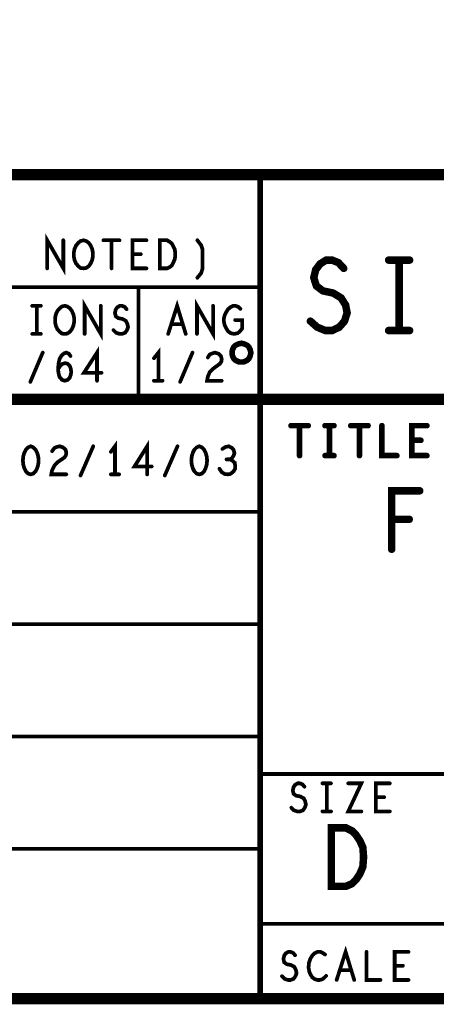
# Model space of a CAD drawing. Extents: x 28 to 61, y 24.9 to 46.
# Tile 30 of 51: x 56.2 to 57.3, y 24.9 to 27.6. Entities that reach past the tile are written whole.
import ezdxf

# ---------------------------------------------------------------- set-up
doc = ezdxf.new("R2010")
doc.units = 0
doc.layers.add('1', color=2, linetype='CONTINUOUS')

msp = doc.modelspace()

# ---------------------------------------------------------------- linework, layer by layer
at = {"layer": '1'}
for points, const_width in [([(27.97, 24.965), (60.97, 24.965), (60.97, 45.965), (27.97, 45.965), (27.97, 24.965)], 0.03), ([(60.97, 27.165), (54.77, 27.165), (54.77, 24.965)], 0.03), ([(56.87, 27.165), (56.87, 24.965)], 0.015), ([(56.301, 26.915), (56.301, 26.99), (56.344, 26.915), (56.344, 26.99)], 0.01), ([(56.398, 26.915), (56.39, 26.916), (56.384, 26.921), (56.378, 26.928), (56.374, 26.937), (56.372, 26.947), (56.372, 26.957), (56.374, 26.967), (56.378, 26.976), (56.384, 26.983), (56.39, 26.988), (56.398, 26.99), (56.405, 26.988), (56.412, 26.983), (56.417, 26.976), (56.421, 26.967), (56.423, 26.957), (56.423, 26.947), (56.421, 26.937), (56.417, 26.928), (56.412, 26.921), (56.405, 26.916), (56.398, 26.915)], 0.01), ([(56.451, 26.99), (56.494, 26.99)], 0.01), ([(56.473, 26.99), (56.473, 26.915)], 0.01), ([(56.566, 26.915), (56.529, 26.915), (56.529, 26.99), (56.566, 26.99)], 0.01), ([(56.602, 26.915), (56.602, 26.99), (56.621, 26.99), (56.628, 26.986), (56.634, 26.981), (56.638, 26.973), (56.642, 26.965), (56.643, 26.952), (56.642, 26.94), (56.638, 26.931), (56.634, 26.923), (56.628, 26.918), (56.621, 26.915), (56.602, 26.915)], 0.01), ([(56.702, 26.89), (56.712, 26.902), (56.716, 26.915), (56.716, 26.965), (56.712, 26.977), (56.702, 26.99)], 0.01), ([(56.551, 26.953), (56.529, 26.953)], 0.01), ([(57.004, 26.774), (57.022, 26.758), (57.044, 26.749), (57.062, 26.749), (57.081, 26.758), (57.095, 26.774), (57.102, 26.796), (57.098, 26.817), (57.086, 26.836), (57.065, 26.849), (57.037, 26.855), (57.02, 26.868), (57.013, 26.89), (57.018, 26.911), (57.03, 26.927), (57.046, 26.937), (57.062, 26.937), (57.079, 26.93), (57.093, 26.915)], 0.02), ([(57.213, 26.937), (57.269, 26.937)], 0.02), ([(57.241, 26.937), (57.241, 26.749)], 0.02), ([(56.87, 26.865), (54.77, 26.865)], 0.01), ([(56.545, 26.565), (56.545, 26.865)], 0.01), ([(56.261, 26.815), (56.284, 26.815)], 0.01), ([(56.273, 26.815), (56.273, 26.74)], 0.01), ([(56.348, 26.74), (56.34, 26.741), (56.334, 26.746), (56.328, 26.753), (56.324, 26.762), (56.322, 26.772), (56.322, 26.782), (56.324, 26.792), (56.328, 26.801), (56.334, 26.808), (56.34, 26.813), (56.348, 26.815), (56.355, 26.813), (56.362, 26.808), (56.367, 26.801), (56.371, 26.792), (56.373, 26.782), (56.373, 26.772), (56.371, 26.762), (56.367, 26.753), (56.362, 26.746), (56.355, 26.741), (56.348, 26.74)], 0.01), ([(56.401, 26.74), (56.401, 26.815), (56.444, 26.74), (56.444, 26.815)], 0.01), ([(56.478, 26.75), (56.485, 26.743), (56.494, 26.74), (56.501, 26.74), (56.509, 26.743), (56.514, 26.75), (56.517, 26.758), (56.515, 26.767), (56.511, 26.775), (56.502, 26.78), (56.491, 26.782), (56.484, 26.787), (56.482, 26.796), (56.484, 26.805), (56.488, 26.811), (56.495, 26.815), (56.501, 26.815), (56.508, 26.812), (56.513, 26.806)], 0.01), ([(56.624, 26.74), (56.648, 26.815), (56.671, 26.74)], 0.01), ([(56.701, 26.74), (56.701, 26.815), (56.744, 26.74), (56.744, 26.815)], 0.01), ([(56.803, 26.777), (56.822, 26.777), (56.822, 26.755), (56.816, 26.747), (56.81, 26.742), (56.8, 26.74), (56.791, 26.742), (56.784, 26.747), (56.779, 26.755), (56.775, 26.763), (56.773, 26.773), (56.773, 26.782), (56.775, 26.79), (56.779, 26.798), (56.784, 26.806), (56.79, 26.811), (56.798, 26.815), (56.804, 26.815), (56.812, 26.812), (56.817, 26.807)], 0.01), ([(56.662, 26.766), (56.633, 26.766)], 0.01), ([(56.261, 26.74), (56.284, 26.74)], 0.01), ([(57.213, 26.749), (57.269, 26.749)], 0.02), ([(56.845, 26.69), (56.844, 26.694), (56.843, 26.698), (56.841, 26.702), (56.839, 26.706), (56.836, 26.709), (56.832, 26.711), (56.828, 26.713), (56.824, 26.714), (56.82, 26.715), (56.815, 26.714), (56.811, 26.713), (56.807, 26.711), (56.803, 26.709), (56.8, 26.706), (56.798, 26.702), (56.796, 26.698), (56.795, 26.694), (56.795, 26.69), (56.795, 26.685), (56.796, 26.681), (56.798, 26.677), (56.8, 26.673), (56.803, 26.67), (56.807, 26.668), (56.811, 26.666), (56.815, 26.665), (56.82, 26.665), (56.824, 26.665), (56.828, 26.666), (56.832, 26.668), (56.836, 26.67), (56.839, 26.673), (56.841, 26.677), (56.843, 26.681), (56.844, 26.685), (56.845, 26.69)], 0.015), ([(56.256, 26.612), (56.289, 26.69)], 0.01), ([(56.33, 26.646), (56.336, 26.655), (56.342, 26.66), (56.349, 26.662), (56.356, 26.66), (56.361, 26.655), (56.364, 26.647), (56.365, 26.638), (56.364, 26.631), (56.361, 26.623), (56.355, 26.617), (56.348, 26.615), (56.341, 26.617), (56.334, 26.625), (56.331, 26.636), (56.33, 26.648), (56.332, 26.665), (56.334, 26.673), (56.339, 26.682), (56.346, 26.688), (56.352, 26.69), (56.359, 26.687), (56.363, 26.681)], 0.01), ([(56.434, 26.615), (56.434, 26.69), (56.399, 26.636), (56.446, 26.636)], 0.01), ([(56.598, 26.615), (56.598, 26.69), (56.586, 26.675)], 0.01), ([(56.656, 26.612), (56.689, 26.69)], 0.01), ([(56.73, 26.677), (56.735, 26.685), (56.742, 26.688), (56.749, 26.69), (56.759, 26.687), (56.765, 26.681), (56.767, 26.673), (56.766, 26.666), (56.762, 26.66), (56.744, 26.647), (56.735, 26.638), (56.73, 26.626), (56.728, 26.615), (56.767, 26.615)], 0.01), ([(56.586, 26.615), (56.609, 26.615)], 0.01), ([(54.77, 26.565), (60.97, 26.565)], 0.03), ([(56.952, 26.495), (56.998, 26.495)], 0.015), ([(56.975, 26.495), (56.975, 26.415)], 0.015), ([(57.043, 26.495), (57.067, 26.495)], 0.015), ([(57.055, 26.495), (57.055, 26.415)], 0.015), ([(57.112, 26.495), (57.158, 26.495)], 0.015), ([(57.135, 26.495), (57.135, 26.415)], 0.015), ([(57.195, 26.495), (57.195, 26.415), (57.235, 26.415)], 0.015), ([(57.315, 26.415), (57.275, 26.415), (57.275, 26.495), (57.315, 26.495)], 0.015), ([(56.482, 26.365), (56.482, 26.44), (56.471, 26.425)], 0.01), ([(56.568, 26.365), (56.568, 26.44), (56.534, 26.386), (56.58, 26.386)], 0.01), ([(57.299, 26.456), (57.275, 26.456)], 0.015), ([(56.257, 26.44), (56.25, 26.437), (56.244, 26.431), (56.24, 26.423), (56.237, 26.413), (56.236, 26.402), (56.237, 26.391), (56.24, 26.381), (56.244, 26.373), (56.25, 26.367), (56.257, 26.365), (56.264, 26.367), (56.27, 26.373), (56.274, 26.381), (56.277, 26.391), (56.278, 26.402), (56.277, 26.413), (56.274, 26.423), (56.27, 26.431), (56.264, 26.437), (56.257, 26.44)], 0.01), ([(56.314, 26.427), (56.32, 26.435), (56.326, 26.438), (56.334, 26.44), (56.343, 26.437), (56.35, 26.431), (56.352, 26.423), (56.351, 26.416), (56.347, 26.41), (56.328, 26.397), (56.32, 26.388), (56.314, 26.376), (56.312, 26.365), (56.352, 26.365)], 0.01), ([(56.39, 26.362), (56.424, 26.44)], 0.01), ([(56.615, 26.362), (56.649, 26.44)], 0.01), ([(56.707, 26.44), (56.7, 26.437), (56.694, 26.431), (56.69, 26.423), (56.687, 26.413), (56.686, 26.402), (56.687, 26.391), (56.69, 26.381), (56.694, 26.373), (56.7, 26.367), (56.707, 26.365), (56.714, 26.367), (56.72, 26.373), (56.724, 26.381), (56.727, 26.391), (56.728, 26.402), (56.727, 26.413), (56.724, 26.423), (56.72, 26.431), (56.714, 26.437), (56.707, 26.44)], 0.01), ([(56.789, 26.405), (56.794, 26.408), (56.799, 26.415), (56.801, 26.422), (56.799, 26.43), (56.794, 26.436), (56.786, 26.44), (56.777, 26.438), (56.769, 26.433)], 0.01), ([(57.043, 26.415), (57.067, 26.415)], 0.015), ([(56.761, 26.38), (56.767, 26.371), (56.775, 26.366), (56.783, 26.365), (56.79, 26.366), (56.798, 26.372), (56.803, 26.38), (56.803, 26.387), (56.802, 26.396), (56.795, 26.402), (56.789, 26.405), (56.78, 26.405)], 0.01), ([(56.471, 26.365), (56.493, 26.365)], 0.01), ([(57.221, 26.165), (57.221, 26.321), (57.296, 26.321)], 0.02), ([(54.77, 26.265), (56.87, 26.265)], 0.01), ([(57.268, 26.245), (57.221, 26.245)], 0.02), ([(56.87, 25.965), (54.77, 25.965)], 0.01), ([(54.77, 25.665), (56.87, 25.665)], 0.01), ([(56.87, 25.565), (60.97, 25.565)], 0.01), ([(56.953, 25.475), (56.96, 25.468), (56.969, 25.465), (56.976, 25.465), (56.984, 25.468), (56.989, 25.475), (56.992, 25.483), (56.99, 25.492), (56.986, 25.5), (56.977, 25.505), (56.966, 25.507), (56.959, 25.512), (56.957, 25.521), (56.959, 25.53), (56.963, 25.536), (56.97, 25.54), (56.976, 25.54), (56.983, 25.537), (56.988, 25.531)], 0.01), ([(57.036, 25.54), (57.059, 25.54)], 0.01), ([(57.048, 25.54), (57.048, 25.465)], 0.01), ([(57.105, 25.54), (57.14, 25.54), (57.105, 25.465), (57.14, 25.465)], 0.01), ([(57.216, 25.465), (57.179, 25.465), (57.179, 25.54), (57.216, 25.54)], 0.01), ([(57.201, 25.503), (57.179, 25.503)], 0.01), ([(57.036, 25.465), (57.059, 25.465)], 0.01), ([(57.06, 25.265), (57.06, 25.421), (57.099, 25.421), (57.115, 25.413), (57.126, 25.402), (57.136, 25.387), (57.144, 25.369), (57.146, 25.343), (57.144, 25.317), (57.136, 25.298), (57.126, 25.283), (57.115, 25.272), (57.099, 25.265), (57.06, 25.265)], 0.02), ([(56.87, 25.365), (54.77, 25.365)], 0.01), ([(60.97, 25.165), (56.87, 25.165)], 0.01), ([(57.074, 25.015), (57.098, 25.09), (57.121, 25.015)], 0.01), ([(56.928, 25.025), (56.935, 25.018), (56.944, 25.015), (56.951, 25.015), (56.959, 25.018), (56.964, 25.025), (56.967, 25.033), (56.965, 25.042), (56.961, 25.05), (56.952, 25.055), (56.941, 25.057), (56.934, 25.062), (56.932, 25.071), (56.934, 25.08), (56.938, 25.086), (56.945, 25.09), (56.951, 25.09), (56.958, 25.087), (56.963, 25.081)], 0.01), ([(57.043, 25.083), (57.037, 25.087), (57.031, 25.09), (57.023, 25.09), (57.015, 25.086), (57.009, 25.08), (57.004, 25.072), (57, 25.06), (56.999, 25.048), (57.001, 25.037), (57.004, 25.03), (57.009, 25.022), (57.016, 25.017), (57.023, 25.015), (57.029, 25.015), (57.036, 25.017), (57.041, 25.021), (57.046, 25.026)], 0.01), ([(57.154, 25.09), (57.154, 25.015), (57.191, 25.015)], 0.01), ([(57.266, 25.015), (57.229, 25.015), (57.229, 25.09), (57.266, 25.09)], 0.01), ([(57.251, 25.053), (57.229, 25.053)], 0.01), ([(57.112, 25.041), (57.083, 25.041)], 0.01)]:
    msp.add_lwpolyline(points, dxfattribs=dict(at, const_width=const_width))
for points, const_width in [([(56.8738, 27.165, 1), (56.8663, 27.165, 1)], 0.0075), ([(56.3465, 26.99, 1), (56.3415, 26.99, 1)], 0.005), ([(56.4535, 26.99, 1), (56.4485, 26.99, 1)], 0.005), ([(56.4755, 26.99, 1), (56.4705, 26.99, 1)], 0.005), ([(56.4965, 26.99, 1), (56.4915, 26.99, 1)], 0.005), ([(56.5685, 26.99, 1), (56.5635, 26.99, 1)], 0.005), ([(56.7045, 26.99, 1), (56.6995, 26.99, 1)], 0.005), ([(56.5315, 26.953, 1), (56.5265, 26.953, 1)], 0.005), ([(56.5535, 26.953, 1), (56.5485, 26.953, 1)], 0.005), ([(57.218, 26.937, 1), (57.208, 26.937, 1)], 0.01), ([(57.246, 26.937, 1), (57.236, 26.937, 1)], 0.01), ([(57.274, 26.937, 1), (57.264, 26.937, 1)], 0.01), ([(57.098, 26.915, 1), (57.088, 26.915, 1)], 0.01), ([(56.3035, 26.915, 1), (56.2985, 26.915, 1)], 0.005), ([(56.4005, 26.915, 1), (56.3955, 26.915, 1)], 0.005), ([(56.4005, 26.915, 1), (56.3955, 26.915, 1)], 0.005), ([(56.4755, 26.915, 1), (56.4705, 26.915, 1)], 0.005), ([(56.5685, 26.915, 1), (56.5635, 26.915, 1)], 0.005), ([(56.6045, 26.915, 1), (56.5995, 26.915, 1)], 0.005), ([(56.6045, 26.915, 1), (56.5995, 26.915, 1)], 0.005), ([(56.7045, 26.89, 1), (56.6995, 26.89, 1)], 0.005), ([(56.5475, 26.865, 1), (56.5425, 26.865, 1)], 0.005), ([(56.8725, 26.865, 1), (56.8675, 26.865, 1)], 0.005), ([(56.2635, 26.815, 1), (56.2585, 26.815, 1)], 0.005), ([(56.2755, 26.815, 1), (56.2705, 26.815, 1)], 0.005), ([(56.2865, 26.815, 1), (56.2815, 26.815, 1)], 0.005), ([(56.4465, 26.815, 1), (56.4415, 26.815, 1)], 0.005), ([(56.7465, 26.815, 1), (56.7415, 26.815, 1)], 0.005), ([(56.5155, 26.806, 1), (56.5105, 26.806, 1)], 0.005), ([(56.8195, 26.807, 1), (56.8145, 26.807, 1)], 0.005), ([(56.6355, 26.766, 1), (56.6305, 26.766, 1)], 0.005), ([(56.6645, 26.766, 1), (56.6595, 26.766, 1)], 0.005), ([(56.8055, 26.777, 1), (56.8005, 26.777, 1)], 0.005), ([(57.009, 26.774, 1), (56.999, 26.774, 1)], 0.01), ([(56.2635, 26.74, 1), (56.2585, 26.74, 1)], 0.005), ([(56.2755, 26.74, 1), (56.2705, 26.74, 1)], 0.005), ([(56.2865, 26.74, 1), (56.2815, 26.74, 1)], 0.005), ([(56.3505, 26.74, 1), (56.3455, 26.74, 1)], 0.005), ([(56.3505, 26.74, 1), (56.3455, 26.74, 1)], 0.005), ([(56.4035, 26.74, 1), (56.3985, 26.74, 1)], 0.005), ([(56.4805, 26.75, 1), (56.4755, 26.75, 1)], 0.005), ([(56.6265, 26.74, 1), (56.6215, 26.74, 1)], 0.005), ([(56.6735, 26.74, 1), (56.6685, 26.74, 1)], 0.005), ([(56.7035, 26.74, 1), (56.6985, 26.74, 1)], 0.005), ([(57.218, 26.749, 1), (57.208, 26.749, 1)], 0.01), ([(57.246, 26.749, 1), (57.236, 26.749, 1)], 0.01), ([(57.274, 26.749, 1), (57.264, 26.749, 1)], 0.01), ([(56.2915, 26.69, 1), (56.2865, 26.69, 1)], 0.005), ([(56.3655, 26.681, 1), (56.3605, 26.681, 1)], 0.005), ([(56.6915, 26.69, 1), (56.6865, 26.69, 1)], 0.005), ([(56.8488, 26.69, 1), (56.8413, 26.69, 1)], 0.0075), ([(56.8488, 26.69, 1), (56.8413, 26.69, 1)], 0.0075), ([(56.5885, 26.675, 1), (56.5835, 26.675, 1)], 0.005), ([(56.7325, 26.677, 1), (56.7275, 26.677, 1)], 0.005), ([(56.3325, 26.646, 1), (56.3275, 26.646, 1)], 0.005), ([(56.4485, 26.636, 1), (56.4435, 26.636, 1)], 0.005), ([(56.2585, 26.612, 1), (56.2535, 26.612, 1)], 0.005), ([(56.4365, 26.615, 1), (56.4315, 26.615, 1)], 0.005), ([(56.5885, 26.615, 1), (56.5835, 26.615, 1)], 0.005), ([(56.6005, 26.615, 1), (56.5955, 26.615, 1)], 0.005), ([(56.6115, 26.615, 1), (56.6065, 26.615, 1)], 0.005), ([(56.6585, 26.612, 1), (56.6535, 26.612, 1)], 0.005), ([(56.7695, 26.615, 1), (56.7645, 26.615, 1)], 0.005), ([(56.5475, 26.565, 1), (56.5425, 26.565, 1)], 0.005), ([(56.9558, 26.495, 1), (56.9483, 26.495, 1)], 0.0075), ([(56.9787, 26.495, 1), (56.9712, 26.495, 1)], 0.0075), ([(57.0018, 26.495, 1), (56.9943, 26.495, 1)], 0.0075), ([(57.0468, 26.495, 1), (57.0393, 26.495, 1)], 0.0075), ([(57.0588, 26.495, 1), (57.0513, 26.495, 1)], 0.0075), ([(57.0707, 26.495, 1), (57.0632, 26.495, 1)], 0.0075), ([(57.1157, 26.495, 1), (57.1082, 26.495, 1)], 0.0075), ([(57.1388, 26.495, 1), (57.1313, 26.495, 1)], 0.0075), ([(57.1617, 26.495, 1), (57.1542, 26.495, 1)], 0.0075), ([(57.1987, 26.495, 1), (57.1912, 26.495, 1)], 0.0075), ([(57.3188, 26.495, 1), (57.3113, 26.495, 1)], 0.0075), ([(57.2788, 26.456, 1), (57.2713, 26.456, 1)], 0.0075), ([(57.3028, 26.456, 1), (57.2953, 26.456, 1)], 0.0075), ([(56.2595, 26.44, 1), (56.2545, 26.44, 1)], 0.005), ([(56.2595, 26.44, 1), (56.2545, 26.44, 1)], 0.005), ([(56.3165, 26.427, 1), (56.3115, 26.427, 1)], 0.005), ([(56.4265, 26.44, 1), (56.4215, 26.44, 1)], 0.005), ([(56.4735, 26.425, 1), (56.4685, 26.425, 1)], 0.005), ([(56.6515, 26.44, 1), (56.6465, 26.44, 1)], 0.005), ([(56.7095, 26.44, 1), (56.7045, 26.44, 1)], 0.005), ([(56.7095, 26.44, 1), (56.7045, 26.44, 1)], 0.005), ([(56.7715, 26.433, 1), (56.7665, 26.433, 1)], 0.005), ([(56.9787, 26.415, 1), (56.9712, 26.415, 1)], 0.0075), ([(57.0468, 26.415, 1), (57.0393, 26.415, 1)], 0.0075), ([(57.0588, 26.415, 1), (57.0513, 26.415, 1)], 0.0075), ([(57.0707, 26.415, 1), (57.0632, 26.415, 1)], 0.0075), ([(57.1388, 26.415, 1), (57.1313, 26.415, 1)], 0.0075), ([(57.2388, 26.415, 1), (57.2313, 26.415, 1)], 0.0075), ([(57.3188, 26.415, 1), (57.3113, 26.415, 1)], 0.0075), ([(56.7825, 26.405, 1), (56.7775, 26.405, 1)], 0.005), ([(56.7915, 26.405, 1), (56.7865, 26.405, 1)], 0.005), ([(56.3545, 26.365, 1), (56.3495, 26.365, 1)], 0.005), ([(56.4735, 26.365, 1), (56.4685, 26.365, 1)], 0.005), ([(56.4845, 26.365, 1), (56.4795, 26.365, 1)], 0.005), ([(56.4955, 26.365, 1), (56.4905, 26.365, 1)], 0.005), ([(56.5705, 26.365, 1), (56.5655, 26.365, 1)], 0.005), ([(56.5825, 26.386, 1), (56.5775, 26.386, 1)], 0.005), ([(56.7635, 26.38, 1), (56.7585, 26.38, 1)], 0.005), ([(56.3925, 26.362, 1), (56.3875, 26.362, 1)], 0.005), ([(56.6175, 26.362, 1), (56.6125, 26.362, 1)], 0.005), ([(57.301, 26.321, 1), (57.291, 26.321, 1)], 0.01), ([(56.8725, 26.265, 1), (56.8675, 26.265, 1)], 0.005), ([(57.226, 26.245, 1), (57.216, 26.245, 1)], 0.01), ([(57.273, 26.245, 1), (57.263, 26.245, 1)], 0.01), ([(57.226, 26.165, 1), (57.216, 26.165, 1)], 0.01), ([(56.8725, 25.965, 1), (56.8675, 25.965, 1)], 0.005), ([(56.8725, 25.665, 1), (56.8675, 25.665, 1)], 0.005), ([(56.8725, 25.565, 1), (56.8675, 25.565, 1)], 0.005), ([(56.9905, 25.531, 1), (56.9855, 25.531, 1)], 0.005), ([(57.0385, 25.54, 1), (57.0335, 25.54, 1)], 0.005), ([(57.0505, 25.54, 1), (57.0455, 25.54, 1)], 0.005), ([(57.0615, 25.54, 1), (57.0565, 25.54, 1)], 0.005), ([(57.1075, 25.54, 1), (57.1025, 25.54, 1)], 0.005), ([(57.2185, 25.54, 1), (57.2135, 25.54, 1)], 0.005), ([(57.1815, 25.503, 1), (57.1765, 25.503, 1)], 0.005), ([(57.2035, 25.503, 1), (57.1985, 25.503, 1)], 0.005), ([(56.9555, 25.475, 1), (56.9505, 25.475, 1)], 0.005), ([(57.0385, 25.465, 1), (57.0335, 25.465, 1)], 0.005), ([(57.0505, 25.465, 1), (57.0455, 25.465, 1)], 0.005), ([(57.0615, 25.465, 1), (57.0565, 25.465, 1)], 0.005), ([(57.1425, 25.465, 1), (57.1375, 25.465, 1)], 0.005), ([(57.2185, 25.465, 1), (57.2135, 25.465, 1)], 0.005), ([(56.8725, 25.365, 1), (56.8675, 25.365, 1)], 0.005), ([(57.065, 25.265, 1), (57.055, 25.265, 1)], 0.01), ([(57.065, 25.265, 1), (57.055, 25.265, 1)], 0.01), ([(56.8725, 25.165, 1), (56.8675, 25.165, 1)], 0.005), ([(56.9655, 25.081, 1), (56.9605, 25.081, 1)], 0.005), ([(57.0455, 25.083, 1), (57.0405, 25.083, 1)], 0.005), ([(57.1565, 25.09, 1), (57.1515, 25.09, 1)], 0.005), ([(57.2685, 25.09, 1), (57.2635, 25.09, 1)], 0.005), ([(57.2315, 25.053, 1), (57.2265, 25.053, 1)], 0.005), ([(57.2535, 25.053, 1), (57.2485, 25.053, 1)], 0.005), ([(56.9305, 25.025, 1), (56.9255, 25.025, 1)], 0.005), ([(57.0485, 25.026, 1), (57.0435, 25.026, 1)], 0.005), ([(57.0855, 25.041, 1), (57.0805, 25.041, 1)], 0.005), ([(57.1145, 25.041, 1), (57.1095, 25.041, 1)], 0.005), ([(57.0765, 25.015, 1), (57.0715, 25.015, 1)], 0.005), ([(57.1235, 25.015, 1), (57.1185, 25.015, 1)], 0.005), ([(57.1935, 25.015, 1), (57.1885, 25.015, 1)], 0.005), ([(57.2685, 25.015, 1), (57.2635, 25.015, 1)], 0.005), ([(56.8738, 24.965, 1), (56.8663, 24.965, 1)], 0.0075)]:
    msp.add_lwpolyline(points, format="xyb", close=True, dxfattribs=dict(at, const_width=const_width))

doc.saveas('drawing.dxf')
